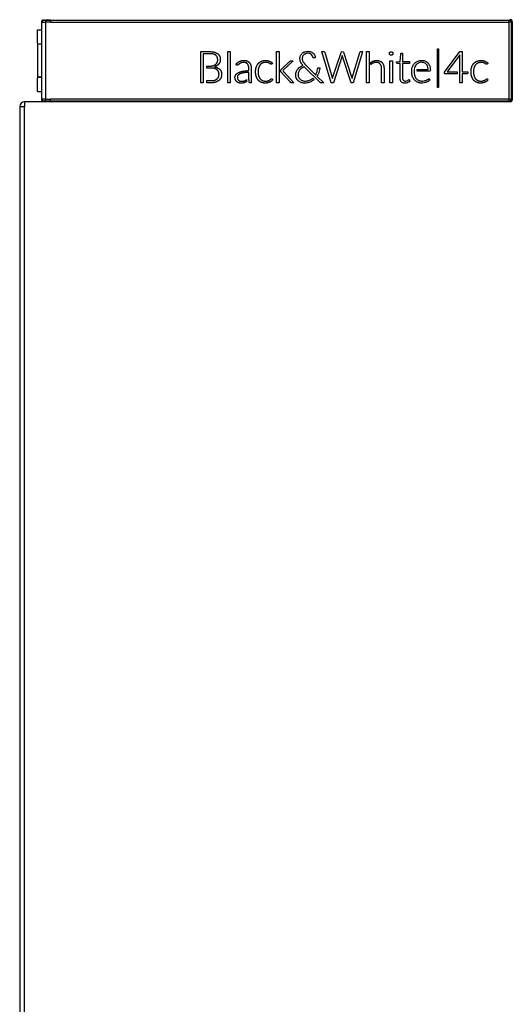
# Model space of a CAD drawing. Header units: millimetres. Extents: x 0 to 287, y 0 to 200.
# Tile 39 of 68: x 121 to 133, y 134 to 158. Entities that reach past the tile are written whole.
import ezdxf

# ---------------------------------------------------------------- set-up
doc = ezdxf.new("R2010")
doc.units = ezdxf.units.MM
doc.layers.add('130.193_BW4C_CTM', color=7, linetype='Continuous')
doc.layers.add('Défaut', color=7, linetype='Continuous')

# ---------------------------------------------------------------- blocks, each defined once
blk = doc.blocks.new('SE2')
at = {"layer": '130.193_BW4C_CTM', "color": 7, "linetype": 'Continuous'}
for p, q in [((121.24, 157.999), (121.24, 157.998)), ((121.24, 157.998), (121.24, 156.121)), ((121.289, 158.049), (121.29, 158.049)), ((121.29, 158.049), (121.46, 158.049)), ((121.339, 158.048), (121.34, 157.998)), ((121.34, 157.998), (121.34, 156.121)), ((121.46, 158.049), (121.46, 158.059)), ((121.46, 158.048), (121.46, 158.049)), ((121.46, 158.049), (132.63, 158.049)), ((121.46, 158.048), (121.46, 157.998)), ((121.46, 158.048), (132.63, 158.048)), ((121.46, 157.998), (132.629, 157.998)), ((132.629, 157.998), (132.629, 156.12)), ((132.63, 158.049), (132.63, 158.059)), ((132.63, 158.048), (132.63, 158.049)), ((132.679, 157.999), (132.679, 156.119)), ((132.679, 157.999), (132.679, 156.119)), ((132.679, 157.999), (132.679, 157.999)), ((132.679, 157.999), (132.699, 157.999)), ((132.699, 156.079), (132.699, 158.04)), ((132.71, 158.009), (132.71, 156.109)), ((121.145, 157.811), (121.24, 157.811)), ((121.145, 157.485), (121.145, 157.811)), ((121.145, 157.475), (121.131, 157.475)), ((121.145, 157.461), (121.131, 157.461)), ((121.24, 157.461), (121.131, 157.461)), ((121.24, 157.461), (121.131, 157.461)), ((121.145, 157.461), (121.145, 156.664)), ((125.122, 156.52), (125.122, 157.281)), ((125.122, 157.281), (125.257, 157.281)), ((125.216, 157.229), (125.183, 157.229)), ((125.183, 157.229), (125.183, 156.52)), ((125.263, 157.229), (125.216, 157.229)), ((125.257, 157.281), (125.303, 157.281)), ((125.447, 157.27), (125.455, 157.268)), ((125.455, 157.268), (125.463, 157.266)), ((125.529, 157.234), (125.534, 157.23)), ((125.534, 157.23), (125.539, 157.225)), ((125.778, 156.52), (125.778, 157.284)), ((125.778, 157.284), (125.837, 157.284)), ((125.837, 157.284), (125.837, 156.52)), ((126.969, 156.52), (126.969, 157.284)), ((126.969, 157.284), (127.029, 157.284)), ((127.029, 157.284), (127.029, 156.52)), ((127.569, 157.214), (127.582, 157.231)), ((127.582, 157.231), (127.594, 157.242)), ((127.594, 157.242), (127.602, 157.248)), ((127.602, 157.248), (127.621, 157.261)), ((127.621, 157.261), (127.641, 157.272)), ((127.641, 157.272), (127.657, 157.278)), ((127.657, 157.278), (127.662, 157.279)), ((127.67, 157.23), (127.661, 157.225)), ((127.662, 157.279), (127.686, 157.286)), ((127.688, 157.235), (127.67, 157.23)), ((127.686, 157.286), (127.707, 157.288)), ((127.711, 157.24), (127.688, 157.235)), ((127.707, 157.288), (127.738, 157.289)), ((127.73, 157.241), (127.711, 157.24)), ((127.748, 157.24), (127.73, 157.241)), ((127.738, 157.289), (127.763, 157.287)), ((127.765, 157.236), (127.748, 157.24)), ((127.763, 157.287), (127.788, 157.281)), ((127.779, 157.232), (127.765, 157.236)), ((127.799, 157.221), (127.779, 157.232)), ((127.788, 157.281), (127.806, 157.274)), ((127.806, 157.274), (127.827, 157.264)), ((127.827, 157.264), (127.846, 157.251)), ((127.846, 157.251), (127.86, 157.24)), ((127.86, 157.24), (127.875, 157.224)), ((128.299, 156.521), (128.07, 157.281)), ((128.07, 157.281), (128.109, 157.281)), ((128.109, 157.281), (128.134, 157.276)), ((128.134, 157.276), (128.14, 157.265)), ((128.14, 157.265), (128.312, 156.675)), ((128.333, 156.64), (128.537, 157.262)), ((128.537, 157.262), (128.547, 157.276)), ((128.547, 157.276), (128.559, 157.281)), ((128.559, 157.281), (128.59, 157.275)), ((128.59, 157.275), (128.597, 157.265)), ((128.597, 157.265), (128.785, 156.693)), ((128.812, 156.642), (128.994, 157.262)), ((129.06, 157.275), (128.833, 156.521)), ((128.994, 157.262), (129.004, 157.276)), ((129.004, 157.276), (129.014, 157.281)), ((129.014, 157.281), (129.057, 157.281)), ((129.057, 157.281), (129.06, 157.275)), ((129.161, 156.52), (129.161, 157.284)), ((129.161, 157.284), (129.22, 157.284)), ((129.22, 157.284), (129.22, 156.52)), ((129.719, 157.252), (129.72, 157.253)), ((129.72, 157.253), (129.72, 157.253)), ((129.728, 157.266), (129.729, 157.267)), ((129.729, 157.267), (129.73, 157.267)), ((129.742, 157.276), (129.743, 157.276)), ((129.743, 157.276), (129.744, 157.277)), ((129.775, 157.277), (129.776, 157.276)), ((129.776, 157.276), (129.777, 157.276)), ((129.789, 157.267), (129.79, 157.267)), ((129.79, 157.267), (129.791, 157.266)), ((129.799, 157.254), (129.799, 157.253)), ((129.799, 157.253), (129.8, 157.252)), ((129.992, 157.22), (129.998, 157.239)), ((129.998, 157.239), (130.006, 157.243)), ((130.006, 157.243), (130.038, 157.243)), ((130.038, 157.243), (130.038, 157.041)), ((130.885, 156.41), (130.885, 157.346)), ((130.885, 157.346), (130.911, 157.346)), ((130.911, 157.346), (130.911, 156.41)), ((131.056, 156.781), (131.435, 157.282)), ((131.435, 157.282), (131.486, 157.282)), ((131.486, 157.282), (131.486, 156.785)), ((125.488, 157.191), (125.482, 157.196)), ((125.494, 157.186), (125.488, 157.191)), ((125.522, 157.02), (125.524, 157.024)), ((125.524, 157.024), (125.526, 157.029)), ((125.579, 157.174), (125.581, 157.168)), ((125.581, 157.168), (125.584, 157.162)), ((125.586, 157.026), (125.585, 157.022)), ((125.588, 157.031), (125.586, 157.026)), ((126.063, 157.042), (126.07, 157.045)), ((126.066, 156.986), (126.063, 156.984)), ((126.07, 157.045), (126.078, 157.049)), ((126.107, 157.007), (126.103, 157.005)), ((126.111, 157.009), (126.107, 157.007)), ((126.247, 157.055), (126.252, 157.053)), ((126.252, 157.053), (126.257, 157.051)), ((126.303, 157.017), (126.31, 157.009)), ((126.514, 156.983), (126.519, 156.989)), ((126.519, 156.989), (126.525, 156.995)), ((126.588, 157.043), (126.596, 157.046)), ((126.596, 157.046), (126.603, 157.049)), ((126.623, 157.002), (126.617, 156.999)), ((126.629, 157.004), (126.623, 157.002)), ((126.757, 157.011), (126.753, 157.012)), ((126.761, 157.01), (126.757, 157.011)), ((126.786, 157.052), (126.793, 157.049)), ((126.795, 156.995), (126.792, 156.997)), ((126.793, 157.049), (126.8, 157.047)), ((126.797, 156.994), (126.795, 156.995)), ((126.865, 157.003), (126.866, 157.002)), ((126.866, 157.002), (126.865, 157.003)), ((127.068, 156.835), (127.28, 157.037)), ((127.373, 157.058), (127.138, 156.835)), ((127.28, 157.037), (127.287, 157.043)), ((127.298, 157.053), (127.299, 157.053)), ((127.299, 157.053), (127.3, 157.054)), ((127.34, 157.058), (127.36, 157.058)), ((127.36, 157.058), (127.373, 157.058)), ((127.537, 157.126), (127.54, 157.147)), ((127.537, 157.095), (127.537, 157.126)), ((127.539, 157.077), (127.537, 157.095)), ((127.543, 157.058), (127.539, 157.077)), ((127.54, 157.147), (127.546, 157.171)), ((127.55, 157.036), (127.543, 157.058)), ((127.546, 157.171), (127.553, 157.187)), ((127.552, 157.03), (127.55, 157.036)), ((127.559, 157.016), (127.552, 157.03)), ((127.553, 157.187), (127.557, 157.196)), ((127.557, 157.196), (127.569, 157.214)), ((127.572, 156.995), (127.559, 157.016)), ((127.586, 156.973), (127.572, 156.995)), ((127.598, 157.148), (127.593, 157.127)), ((127.593, 157.127), (127.594, 157.099)), ((127.594, 157.099), (127.596, 157.076)), ((127.596, 157.076), (127.602, 157.058)), ((127.601, 157.16), (127.598, 157.148)), ((127.61, 157.177), (127.601, 157.16)), ((127.602, 157.058), (127.611, 157.037)), ((127.622, 157.195), (127.61, 157.177)), ((127.611, 157.037), (127.618, 157.024)), ((127.618, 157.024), (127.632, 157.004)), ((127.628, 157.202), (127.622, 157.195)), ((127.642, 157.214), (127.628, 157.202)), ((127.632, 157.004), (127.652, 156.979)), ((127.661, 157.225), (127.642, 157.214)), ((127.817, 157.207), (127.799, 157.221)), ((127.833, 157.188), (127.817, 157.207)), ((127.842, 157.174), (127.833, 157.188)), ((127.86, 157.131), (127.842, 157.174)), ((127.873, 157.124), (127.86, 157.131)), ((127.892, 157.127), (127.873, 157.124)), ((127.875, 157.224), (127.888, 157.205)), ((127.888, 157.205), (127.897, 157.189)), ((127.911, 157.133), (127.892, 157.127)), ((127.897, 157.189), (127.903, 157.175)), ((127.903, 157.175), (127.908, 157.156)), ((127.908, 157.156), (127.911, 157.133)), ((128.564, 157.181), (128.35, 156.521)), ((128.566, 157.186), (128.564, 157.181)), ((128.781, 156.524), (128.566, 157.186)), ((129.266, 157.018), (129.295, 157.037)), ((129.267, 156.969), (129.266, 157.018)), ((129.295, 157.037), (129.298, 157.039)), ((129.298, 156.991), (129.296, 156.99)), ((129.298, 157.039), (129.305, 157.043)), ((129.305, 156.995), (129.298, 156.991)), ((129.478, 157.054), (129.484, 157.052)), ((129.484, 157.052), (129.489, 157.05)), ((129.537, 157.015), (129.54, 157.011)), ((129.54, 157.011), (129.544, 157.007)), ((129.72, 157.219), (129.719, 157.22)), ((129.72, 157.218), (129.72, 157.219)), ((129.729, 157.206), (129.728, 157.206)), ((129.73, 157.205), (129.729, 157.206)), ((129.73, 156.521), (129.73, 157.057)), ((129.73, 157.057), (129.788, 157.057)), ((129.743, 157.196), (129.742, 157.197)), ((129.744, 157.196), (129.743, 157.196)), ((129.776, 157.196), (129.775, 157.196)), ((129.777, 157.197), (129.776, 157.196)), ((129.788, 157.057), (129.788, 156.521)), ((129.79, 157.206), (129.789, 157.205)), ((129.791, 157.206), (129.79, 157.206)), ((129.8, 157.22), (129.799, 157.219)), ((129.799, 157.219), (129.799, 157.218)), ((129.889, 157.035), (129.98, 157.042)), ((129.89, 157.008), (129.889, 157.035)), ((129.894, 157), (129.89, 157.008)), ((129.915, 156.995), (129.894, 157)), ((129.979, 156.995), (129.915, 156.995)), ((129.979, 156.638), (129.979, 156.995)), ((129.98, 157.042), (129.992, 157.22)), ((130.038, 157.041), (130.204, 157.041)), ((130.204, 156.995), (130.038, 156.995)), ((130.038, 156.995), (130.038, 156.625)), ((130.204, 157.041), (130.204, 156.995)), ((130.318, 156.985), (130.329, 156.997)), ((130.329, 156.997), (130.34, 157.007)), ((130.34, 157.007), (130.357, 157.02)), ((130.357, 157.02), (130.374, 157.032)), ((130.374, 157.032), (130.392, 157.043)), ((130.403, 156.992), (130.385, 156.979)), ((130.392, 157.043), (130.407, 157.05)), ((130.421, 157.003), (130.403, 156.992)), ((130.407, 157.05), (130.41, 157.05)), ((130.41, 157.05), (130.433, 157.058)), ((130.426, 157.005), (130.421, 157.003)), ((130.444, 157.012), (130.426, 157.005)), ((130.433, 157.058), (130.454, 157.063)), ((130.467, 157.017), (130.444, 157.012)), ((130.454, 157.063), (130.473, 157.065)), ((130.494, 157.02), (130.467, 157.017)), ((130.473, 157.065), (130.504, 157.066)), ((130.523, 157.019), (130.494, 157.02)), ((130.504, 157.066), (130.532, 157.065)), ((130.543, 157.015), (130.523, 157.019)), ((130.532, 157.065), (130.554, 157.061)), ((130.562, 157.01), (130.543, 157.015)), ((130.554, 157.061), (130.58, 157.053)), ((130.578, 157.002), (130.562, 157.01)), ((130.596, 156.991), (130.578, 157.002)), ((130.58, 157.053), (130.593, 157.048)), ((130.593, 157.048), (130.597, 157.046)), ((130.613, 156.977), (130.596, 156.991)), ((130.597, 157.046), (130.616, 157.035)), ((130.616, 157.035), (130.633, 157.023)), ((130.633, 157.023), (130.649, 157.01)), ((130.649, 157.01), (130.659, 157)), ((130.659, 157), (130.664, 156.994)), ((130.664, 156.994), (130.676, 156.976)), ((131.434, 157.2), (131.123, 156.785)), ((131.432, 157.194), (131.434, 157.2)), ((131.432, 156.52), (131.432, 157.194)), ((131.762, 156.983), (131.767, 156.989)), ((131.767, 156.989), (131.773, 156.995)), ((131.836, 157.043), (131.844, 157.046)), ((131.844, 157.046), (131.851, 157.049)), ((131.871, 157.002), (131.865, 156.999)), ((131.877, 157.004), (131.871, 157.002)), ((132.005, 157.011), (132.001, 157.012)), ((132.008, 157.01), (132.005, 157.011)), ((132.034, 157.052), (132.041, 157.049)), ((132.042, 156.995), (132.04, 156.997)), ((132.041, 157.049), (132.047, 157.047)), ((132.045, 156.994), (132.042, 156.995)), ((132.113, 157.003), (132.114, 157.002)), ((132.114, 157.002), (132.113, 157.003)), ((125.272, 156.881), (125.272, 156.929)), ((125.272, 156.929), (125.288, 156.929)), ((125.3, 156.881), (125.272, 156.881)), ((125.288, 156.929), (125.314, 156.929)), ((125.425, 156.94), (125.431, 156.942)), ((125.431, 156.942), (125.437, 156.944)), ((125.453, 156.87), (125.447, 156.872)), ((125.459, 156.868), (125.453, 156.87)), ((125.463, 156.912), (125.459, 156.911)), ((125.459, 156.911), (125.468, 156.909)), ((125.486, 156.973), (125.49, 156.976)), ((125.49, 156.976), (125.494, 156.98)), ((125.506, 156.933), (125.503, 156.93)), ((125.511, 156.935), (125.506, 156.933)), ((125.514, 156.84), (125.51, 156.844)), ((125.518, 156.837), (125.514, 156.84)), ((125.552, 156.794), (125.55, 156.798)), ((125.556, 156.974), (125.552, 156.97)), ((125.554, 156.789), (125.552, 156.794)), ((125.559, 156.978), (125.556, 156.974)), ((125.573, 156.859), (125.579, 156.854)), ((125.579, 156.854), (125.585, 156.848)), ((126.029, 156.765), (126.042, 156.772)), ((126.033, 156.961), (126.031, 156.959)), ((126.035, 156.963), (126.033, 156.961)), ((126.063, 156.984), (126.06, 156.982)), ((126.131, 156.801), (126.152, 156.805)), ((126.167, 156.764), (126.158, 156.763)), ((126.176, 156.766), (126.167, 156.764)), ((126.265, 156.974), (126.257, 156.984)), ((126.337, 156.956), (126.341, 156.944)), ((126.35, 156.835), (126.35, 156.791)), ((126.35, 156.791), (126.35, 156.52)), ((126.469, 156.893), (126.472, 156.901)), ((126.472, 156.901), (126.475, 156.91)), ((126.529, 156.885), (126.527, 156.878)), ((126.531, 156.892), (126.529, 156.885)), ((126.565, 156.957), (126.561, 156.952)), ((126.569, 156.962), (126.565, 156.957)), ((126.819, 156.98), (126.817, 156.981)), ((126.821, 156.978), (126.819, 156.98)), ((126.845, 156.975), (126.844, 156.974)), ((126.846, 156.975), (126.845, 156.975)), ((127.067, 156.834), (127.068, 156.835)), ((127.067, 156.792), (127.067, 156.834)), ((127.301, 156.541), (127.067, 156.792)), ((127.117, 156.815), (127.116, 156.815)), ((127.116, 156.815), (127.117, 156.814)), ((127.122, 156.82), (127.121, 156.819)), ((127.121, 156.819), (127.121, 156.818)), ((127.124, 156.808), (127.125, 156.807)), ((127.125, 156.807), (127.126, 156.806)), ((127.143, 156.788), (127.389, 156.52)), ((127.433, 156.736), (127.436, 156.756)), ((127.436, 156.756), (127.442, 156.781)), ((127.442, 156.781), (127.449, 156.798)), ((127.449, 156.798), (127.452, 156.804)), ((127.452, 156.804), (127.463, 156.826)), ((127.463, 156.826), (127.477, 156.846)), ((127.477, 156.846), (127.489, 156.862)), ((127.489, 156.862), (127.491, 156.865)), ((127.491, 156.865), (127.51, 156.883)), ((127.495, 156.753), (127.493, 156.732)), ((127.501, 156.775), (127.495, 156.753)), ((127.509, 156.794), (127.501, 156.775)), ((127.521, 156.816), (127.509, 156.794)), ((127.51, 156.883), (127.53, 156.9)), ((127.529, 156.829), (127.521, 156.816)), ((127.543, 156.845), (127.529, 156.829)), ((127.53, 156.9), (127.548, 156.913)), ((127.562, 156.864), (127.543, 156.845)), ((127.548, 156.913), (127.559, 156.92)), ((127.559, 156.92), (127.585, 156.934)), ((127.575, 156.874), (127.562, 156.864)), ((127.596, 156.889), (127.575, 156.874)), ((127.585, 156.934), (127.609, 156.945)), ((127.603, 156.951), (127.586, 156.973)), ((127.622, 156.903), (127.596, 156.889)), ((127.609, 156.945), (127.603, 156.951)), ((127.634, 156.909), (127.622, 156.903)), ((127.639, 156.912), (127.634, 156.909)), ((128.026, 156.532), (127.639, 156.912)), ((127.652, 156.979), (127.681, 156.948)), ((127.681, 156.948), (127.913, 156.719)), ((127.92, 156.719), (127.939, 156.761)), ((127.939, 156.761), (127.953, 156.797)), ((127.953, 156.797), (127.958, 156.816)), ((127.958, 156.816), (127.965, 156.845)), ((127.965, 156.845), (127.969, 156.871)), ((127.969, 156.871), (127.974, 156.883)), ((127.974, 156.883), (127.983, 156.888)), ((127.983, 156.888), (128.021, 156.888)), ((127.998, 156.771), (127.988, 156.745)), ((128.008, 156.801), (127.998, 156.771)), ((128.016, 156.835), (128.008, 156.801)), ((128.019, 156.867), (128.016, 156.835)), ((128.021, 156.888), (128.019, 156.867)), ((129.493, 156.977), (129.49, 156.981)), ((129.497, 156.971), (129.493, 156.977)), ((129.526, 156.786), (129.526, 156.829)), ((129.526, 156.52), (129.526, 156.786)), ((129.572, 156.953), (129.574, 156.947)), ((129.574, 156.947), (129.576, 156.941)), ((129.585, 156.829), (129.585, 156.786)), ((129.585, 156.786), (129.585, 156.52)), ((130.26, 156.819), (130.262, 156.845)), ((130.26, 156.782), (130.26, 156.819)), ((130.261, 156.758), (130.26, 156.782)), ((130.264, 156.735), (130.261, 156.758)), ((130.262, 156.845), (130.266, 156.87)), ((130.266, 156.87), (130.273, 156.898)), ((130.273, 156.898), (130.279, 156.914)), ((130.279, 156.914), (130.285, 156.93)), ((130.285, 156.93), (130.295, 156.949)), ((130.295, 156.949), (130.306, 156.968)), ((130.306, 156.968), (130.318, 156.985)), ((130.322, 156.851), (130.319, 156.812)), ((130.319, 156.812), (130.321, 156.75)), ((130.321, 156.75), (130.327, 156.717)), ((130.329, 156.884), (130.322, 156.851)), ((130.338, 156.91), (130.329, 156.884)), ((130.346, 156.928), (130.338, 156.91)), ((130.358, 156.947), (130.346, 156.928)), ((130.371, 156.965), (130.358, 156.947)), ((130.373, 156.968), (130.371, 156.965)), ((130.385, 156.979), (130.373, 156.968)), ((130.39, 156.806), (130.39, 156.847)), ((130.39, 156.847), (130.654, 156.847)), ((130.697, 156.806), (130.39, 156.806)), ((130.623, 156.965), (130.613, 156.977)), ((130.635, 156.947), (130.623, 156.965)), ((130.645, 156.928), (130.635, 156.947)), ((130.647, 156.923), (130.645, 156.928)), ((130.655, 156.892), (130.647, 156.923)), ((130.654, 156.847), (130.662, 156.852)), ((130.662, 156.852), (130.655, 156.892)), ((130.676, 156.976), (130.686, 156.958)), ((130.686, 156.958), (130.696, 156.938)), ((130.696, 156.938), (130.701, 156.923)), ((130.709, 156.811), (130.697, 156.806)), ((130.701, 156.923), (130.709, 156.893)), ((130.709, 156.893), (130.713, 156.865)), ((130.715, 156.826), (130.709, 156.811)), ((130.713, 156.865), (130.715, 156.826)), ((131.061, 156.749), (131.056, 156.781)), ((131.066, 156.741), (131.061, 156.749)), ((131.123, 156.785), (131.363, 156.785)), ((131.363, 156.785), (131.363, 156.736)), ((131.486, 156.785), (131.624, 156.785)), ((131.624, 156.758), (131.618, 156.74)), ((131.624, 156.785), (131.624, 156.758)), ((131.717, 156.893), (131.72, 156.901)), ((131.72, 156.901), (131.723, 156.91)), ((131.777, 156.885), (131.775, 156.878)), ((131.779, 156.892), (131.777, 156.885)), ((131.813, 156.957), (131.809, 156.952)), ((131.817, 156.962), (131.813, 156.957)), ((132.067, 156.98), (132.065, 156.981)), ((132.069, 156.978), (132.067, 156.98)), ((132.093, 156.975), (132.092, 156.974)), ((132.094, 156.975), (132.093, 156.975)), ((121.131, 156.657), (121.24, 156.657)), ((121.131, 156.657), (121.24, 156.657)), ((121.131, 156.616), (121.145, 156.616)), ((121.145, 156.664), (121.24, 156.664)), ((121.145, 156.309), (121.145, 156.634)), ((125.183, 156.52), (125.122, 156.52)), ((125.272, 156.52), (125.272, 156.573)), ((125.272, 156.573), (125.304, 156.573)), ((125.301, 156.52), (125.272, 156.52)), ((125.479, 156.535), (125.471, 156.532)), ((125.487, 156.537), (125.479, 156.535)), ((125.51, 156.609), (125.516, 156.614)), ((125.516, 156.614), (125.522, 156.62)), ((125.56, 156.576), (125.554, 156.572)), ((125.565, 156.581), (125.56, 156.576)), ((125.61, 156.643), (125.608, 156.636)), ((125.613, 156.649), (125.61, 156.643)), ((125.837, 156.52), (125.778, 156.52)), ((125.969, 156.585), (125.965, 156.594)), ((125.971, 156.712), (125.977, 156.722)), ((126.003, 156.543), (125.996, 156.548)), ((126.019, 156.614), (126.022, 156.608)), ((126.03, 156.706), (126.025, 156.699)), ((126.04, 156.582), (126.045, 156.579)), ((126.05, 156.519), (126.042, 156.522)), ((126.071, 156.564), (126.077, 156.562)), ((126.084, 156.742), (126.072, 156.737)), ((126.16, 156.518), (126.156, 156.517)), ((126.165, 156.519), (126.16, 156.518)), ((126.164, 156.563), (126.168, 156.564)), ((126.168, 156.564), (126.172, 156.565)), ((126.214, 156.537), (126.208, 156.534)), ((126.211, 156.58), (126.215, 156.582)), ((126.234, 156.596), (126.238, 156.599)), ((126.238, 156.599), (126.238, 156.55)), ((126.292, 156.642), (126.292, 156.674)), ((126.294, 156.6), (126.292, 156.642)), ((126.294, 156.6), (126.294, 156.6)), ((126.473, 156.673), (126.47, 156.682)), ((126.476, 156.665), (126.473, 156.673)), ((126.521, 156.587), (126.516, 156.592)), ((126.526, 156.581), (126.521, 156.587)), ((126.527, 156.699), (126.529, 156.692)), ((126.529, 156.692), (126.531, 156.685)), ((126.561, 156.626), (126.565, 156.621)), ((126.565, 156.621), (126.569, 156.616)), ((126.594, 156.532), (126.587, 156.535)), ((126.601, 156.529), (126.594, 156.532)), ((126.616, 156.58), (126.622, 156.577)), ((126.622, 156.577), (126.627, 156.575)), ((126.746, 156.519), (126.741, 156.518)), ((126.75, 156.52), (126.746, 156.519)), ((126.754, 156.569), (126.758, 156.571)), ((126.758, 156.571), (126.762, 156.572)), ((126.797, 156.535), (126.793, 156.534)), ((126.797, 156.588), (126.799, 156.59)), ((126.801, 156.537), (126.797, 156.535)), ((126.799, 156.59), (126.802, 156.592)), ((126.824, 156.608), (126.825, 156.609)), ((126.825, 156.609), (126.827, 156.611)), ((126.84, 156.56), (126.837, 156.557)), ((126.843, 156.562), (126.84, 156.56)), ((126.843, 156.62), (126.844, 156.62)), ((126.844, 156.62), (126.845, 156.62)), ((127.029, 156.52), (126.969, 156.52)), ((127.389, 156.52), (127.362, 156.52)), ((127.433, 156.705), (127.433, 156.736)), ((127.434, 156.685), (127.433, 156.705)), ((127.438, 156.666), (127.434, 156.685)), ((127.445, 156.645), (127.438, 156.666)), ((127.448, 156.636), (127.445, 156.645)), ((127.455, 156.624), (127.448, 156.636)), ((127.466, 156.605), (127.455, 156.624)), ((127.48, 156.588), (127.466, 156.605)), ((127.494, 156.573), (127.48, 156.588)), ((127.493, 156.732), (127.493, 156.699)), ((127.493, 156.699), (127.497, 156.681)), ((127.497, 156.57), (127.494, 156.573)), ((127.497, 156.681), (127.503, 156.661)), ((127.509, 156.56), (127.497, 156.57)), ((127.503, 156.661), (127.51, 156.646)), ((127.527, 156.547), (127.509, 156.56)), ((127.51, 156.646), (127.512, 156.643)), ((127.512, 156.643), (127.524, 156.626)), ((127.524, 156.626), (127.538, 156.61)), ((127.547, 156.537), (127.527, 156.547)), ((127.538, 156.61), (127.551, 156.599)), ((127.566, 156.528), (127.547, 156.537)), ((127.551, 156.599), (127.568, 156.587)), ((127.579, 156.523), (127.566, 156.528)), ((127.568, 156.587), (127.588, 156.577)), ((127.601, 156.518), (127.579, 156.523)), ((127.588, 156.577), (127.606, 156.57)), ((127.622, 156.514), (127.601, 156.518)), ((127.606, 156.57), (127.621, 156.567)), ((127.621, 156.567), (127.645, 156.563)), ((127.642, 156.512), (127.622, 156.514)), ((127.66, 156.512), (127.642, 156.512)), ((127.645, 156.563), (127.681, 156.563)), ((127.689, 156.514), (127.66, 156.512)), ((127.681, 156.563), (127.707, 156.566)), ((127.717, 156.518), (127.689, 156.514)), ((127.707, 156.566), (127.735, 156.572)), ((127.727, 156.52), (127.717, 156.518)), ((127.752, 156.527), (127.727, 156.52)), ((127.735, 156.572), (127.746, 156.575)), ((127.746, 156.575), (127.773, 156.585)), ((127.78, 156.537), (127.752, 156.527)), ((127.773, 156.585), (127.795, 156.596)), ((127.8, 156.545), (127.78, 156.537)), ((127.795, 156.596), (127.805, 156.602)), ((127.823, 156.558), (127.8, 156.545)), ((127.805, 156.602), (127.828, 156.617)), ((127.848, 156.574), (127.823, 156.558)), ((127.828, 156.617), (127.849, 156.635)), ((127.864, 156.585), (127.848, 156.574)), ((127.849, 156.635), (127.882, 156.602)), ((127.882, 156.602), (127.864, 156.585)), ((127.913, 156.719), (127.92, 156.719)), ((127.974, 156.716), (127.952, 156.682)), ((127.952, 156.682), (127.957, 156.676)), ((127.957, 156.676), (128.115, 156.52)), ((127.988, 156.745), (127.974, 156.716)), ((128.039, 156.523), (128.026, 156.532)), ((128.08, 156.52), (128.039, 156.523)), ((128.115, 156.52), (128.08, 156.52)), ((128.35, 156.521), (128.299, 156.521)), ((128.312, 156.675), (128.326, 156.623)), ((128.326, 156.623), (128.333, 156.64)), ((128.782, 156.521), (128.781, 156.524)), ((128.833, 156.521), (128.782, 156.521)), ((128.785, 156.693), (128.807, 156.623)), ((128.807, 156.623), (128.812, 156.642)), ((129.22, 156.52), (129.161, 156.52)), ((129.585, 156.52), (129.526, 156.52)), ((129.788, 156.521), (129.73, 156.521)), ((129.981, 156.609), (129.979, 156.638)), ((129.985, 156.586), (129.981, 156.609)), ((129.99, 156.571), (129.985, 156.586)), ((129.999, 156.556), (129.99, 156.571)), ((130.006, 156.547), (129.999, 156.556)), ((130.014, 156.539), (130.006, 156.547)), ((130.026, 156.53), (130.014, 156.539)), ((130.039, 156.522), (130.026, 156.53)), ((130.038, 156.625), (130.044, 156.602)), ((130.051, 156.517), (130.039, 156.522)), ((130.044, 156.602), (130.048, 156.595)), ((130.048, 156.595), (130.059, 156.579)), ((130.064, 156.514), (130.051, 156.517)), ((130.059, 156.579), (130.064, 156.575)), ((130.064, 156.575), (130.081, 156.566)), ((130.096, 156.512), (130.064, 156.514)), ((130.081, 156.566), (130.093, 156.563)), ((130.093, 156.563), (130.118, 156.563)), ((130.118, 156.513), (130.096, 156.512)), ((130.118, 156.563), (130.14, 156.568)), ((130.139, 156.518), (130.118, 156.513)), ((130.157, 156.524), (130.139, 156.518)), ((130.14, 156.568), (130.162, 156.58)), ((130.177, 156.533), (130.157, 156.524)), ((130.162, 156.58), (130.179, 156.593)), ((130.195, 156.544), (130.177, 156.533)), ((130.179, 156.593), (130.182, 156.595)), ((130.182, 156.595), (130.192, 156.599)), ((130.192, 156.599), (130.199, 156.594)), ((130.217, 156.565), (130.195, 156.544)), ((130.199, 156.594), (130.217, 156.565)), ((130.269, 156.711), (130.264, 156.735)), ((130.274, 156.688), (130.269, 156.711)), ((130.28, 156.67), (130.274, 156.688)), ((130.289, 156.65), (130.28, 156.67)), ((130.299, 156.63), (130.289, 156.65)), ((130.31, 156.612), (130.299, 156.63)), ((130.322, 156.595), (130.31, 156.612)), ((130.333, 156.583), (130.322, 156.595)), ((130.327, 156.717), (130.335, 156.689)), ((130.348, 156.569), (130.333, 156.583)), ((130.335, 156.689), (130.336, 156.685)), ((130.336, 156.685), (130.345, 156.664)), ((130.345, 156.664), (130.355, 156.645)), ((130.364, 156.557), (130.348, 156.569)), ((130.355, 156.645), (130.367, 156.627)), ((130.38, 156.546), (130.364, 156.557)), ((130.367, 156.627), (130.376, 156.617)), ((130.376, 156.617), (130.391, 156.603)), ((130.398, 156.536), (130.38, 156.546)), ((130.391, 156.603), (130.407, 156.591)), ((130.413, 156.53), (130.398, 156.536)), ((130.407, 156.591), (130.425, 156.58)), ((130.436, 156.522), (130.413, 156.53)), ((130.425, 156.58), (130.437, 156.575)), ((130.457, 156.518), (130.436, 156.522)), ((130.437, 156.575), (130.457, 156.569)), ((130.457, 156.569), (130.478, 156.565)), ((130.476, 156.515), (130.457, 156.518)), ((130.519, 156.514), (130.476, 156.515)), ((130.478, 156.565), (130.499, 156.563)), ((130.499, 156.563), (130.534, 156.563)), ((130.561, 156.518), (130.519, 156.514)), ((130.534, 156.563), (130.559, 156.567)), ((130.559, 156.567), (130.582, 156.573)), ((130.592, 156.526), (130.561, 156.518)), ((130.582, 156.573), (130.606, 156.581)), ((130.618, 156.534), (130.592, 156.526)), ((130.606, 156.581), (130.63, 156.593)), ((130.644, 156.545), (130.618, 156.534)), ((130.63, 156.593), (130.659, 156.612)), ((130.666, 156.557), (130.644, 156.545)), ((130.659, 156.612), (130.672, 156.619)), ((130.688, 156.573), (130.666, 156.557)), ((130.672, 156.619), (130.686, 156.617)), ((130.686, 156.617), (130.707, 156.593)), ((130.707, 156.593), (130.688, 156.573)), ((131.087, 156.736), (131.066, 156.741)), ((131.363, 156.736), (131.087, 156.736)), ((131.486, 156.52), (131.432, 156.52)), ((131.609, 156.736), (131.486, 156.736)), ((131.486, 156.736), (131.486, 156.52)), ((131.618, 156.74), (131.609, 156.736)), ((131.721, 156.673), (131.718, 156.682)), ((131.724, 156.665), (131.721, 156.673)), ((131.768, 156.587), (131.763, 156.592)), ((131.774, 156.581), (131.768, 156.587)), ((131.775, 156.699), (131.777, 156.692)), ((131.777, 156.692), (131.779, 156.685)), ((131.809, 156.626), (131.813, 156.621)), ((131.813, 156.621), (131.817, 156.616)), ((131.842, 156.532), (131.835, 156.535)), ((131.849, 156.529), (131.842, 156.532)), ((131.864, 156.58), (131.869, 156.577)), ((131.869, 156.577), (131.875, 156.575)), ((131.994, 156.519), (131.989, 156.518)), ((131.998, 156.52), (131.994, 156.519)), ((132.001, 156.569), (132.006, 156.571)), ((132.006, 156.571), (132.01, 156.572)), ((132.045, 156.535), (132.041, 156.534)), ((132.045, 156.588), (132.047, 156.59)), ((132.049, 156.537), (132.045, 156.535)), ((132.047, 156.59), (132.05, 156.592)), ((132.072, 156.608), (132.073, 156.609)), ((132.073, 156.609), (132.075, 156.611)), ((132.088, 156.56), (132.085, 156.557)), ((132.091, 156.562), (132.088, 156.56)), ((132.122, 156.593), (132.091, 156.562)), ((132.105, 156.614), (132.106, 156.612)), ((132.106, 156.612), (132.122, 156.593)), ((121.145, 156.309), (121.24, 156.309)), ((130.911, 156.41), (130.885, 156.41)), ((132.66, 156.059), (120.83, 156.059)), ((120.83, 156.059), (120.83, 155.939)), ((121.24, 156.121), (121.24, 156.12)), ((121.27, 156.074), (121.289, 156.07)), ((121.289, 156.07), (121.29, 156.07)), ((121.46, 156.07), (121.29, 156.07)), ((121.339, 156.071), (121.34, 156.121)), ((132.629, 156.12), (121.46, 156.12)), ((121.46, 156.07), (121.46, 156.12)), ((132.63, 156.07), (121.46, 156.07)), ((121.46, 156.07), (121.46, 156.07)), ((132.63, 156.07), (121.46, 156.07)), ((121.46, 156.07), (121.46, 156.059)), ((132.63, 156.07), (132.63, 156.07)), ((132.63, 156.07), (132.63, 156.059)), ((132.679, 156.119), (132.679, 156.119)), ((132.679, 156.119), (132.699, 156.119)), ((120.83, 155.939), (120.71, 155.939)), ((120.71, 155.939), (120.71, 130.179)), ((120.83, 130.179), (120.83, 155.939))]:
    blk.add_line(p, q, dxfattribs=at)
for centre, radius, start, end in [((121.29, 157.998), 0.05, 90.3348, 179.9699), ((121.305, 157.999), 0.05, 90, 180), ((121.284, 158.048), 0.00564, 5.3002, 15.0496), ((121.319, 159.693), 1.645, 268.9534, 270.6985), ((121.29, 158.069), 0.02, 270.5, 330.5732), ((121.462, 124.369), 33.68, 90.0037, 90.2082), ((121.461, 124.631), 33.367, 90.0031, 90.2091), ((129.738, 158.084), 2.892, 358.3025, 359.2934), ((132.745, 153.647), 4.353, 90.8729, 91.5312), ((132.63, 157.999), 0.0498, 0, 90), ((132.63, 157.999), 0.049, 0.035, 89.965), ((132.66, 158.009), 0.05, 0, 90), ((132.63, 157.999), 0.0698, 0, 58.5839), ((126.744, 156.691), 0.163, 307.5793, 322.4792), ((120.83, 155.939), 0.12, 90, 180), ((121.301, 148.687), 7.434, 89.7018, 90.4726), ((121.29, 156.121), 0.05, 180.0301, 269.6655), ((121.29, 156.12), 0.05, 180, 269.5), ((121.305, 156.119), 0.05, 180, 251.4948), ((121.32, 154.255), 1.816, 89.3837, 90.9645), ((121.283, 156.071), 0.00608, 345.7408, 354.3243), ((121.29, 156.05), 0.02, 29.4268, 89.5), ((121.462, 189.749), 33.679, 269.7918, 269.9963), ((121.461, 189.479), 33.359, 269.7908, 269.9969), ((128.278, 156.004), 4.353, 0.8729, 1.5312), ((132.714, 159.011), 2.892, 268.3025, 269.2934), ((132.63, 156.119), 0.049, 270.035, 359.965), ((132.63, 156.119), 0.0498, 270, 360), ((132.66, 156.109), 0.05, 270, 0), ((132.63, 156.119), 0.0698, 301.4164, 360), ((120.83, 155.939), 0.02, 90, 180)]:
    blk.add_arc(centre, radius, start, end, dxfattribs=at)
for points, degree in [([(121.289, 158.049), (121.274, 158.049), (121.258, 158.043), (121.246, 158.03), (121.24, 158.015), (121.24, 157.999)], 5), ([(121.24, 157.998), (121.24, 157.998), (121.252, 157.998), (121.277, 157.998), (121.308, 157.998), (121.34, 157.998)], 5), ([(125.463, 157.266), (125.5, 157.253), (125.529, 157.234)], 2), ([(125.539, 157.225), (125.564, 157.203), (125.579, 157.174)], 2), ([(129.72, 157.253), (129.723, 157.261), (129.728, 157.266)], 2), ([(129.73, 157.267), (129.735, 157.272), (129.742, 157.276)], 2), ([(129.777, 157.276), (129.784, 157.272), (129.789, 157.267)], 2), ([(129.791, 157.266), (129.796, 157.261), (129.799, 157.254)], 2), ([(125.494, 156.98), (125.511, 156.998), (125.522, 157.02)], 2), ([(125.585, 157.022), (125.574, 156.999), (125.559, 156.978)], 2), ([(126.103, 157.005), (126.082, 156.996), (126.066, 156.986)], 2), ([(126.257, 157.051), (126.283, 157.037), (126.303, 157.017)], 2), ([(126.31, 157.009), (126.327, 156.985), (126.337, 156.956)], 2), ([(126.525, 156.995), (126.553, 157.023), (126.588, 157.043)], 2), ([(126.617, 156.999), (126.59, 156.984), (126.569, 156.962)], 2), ([(126.792, 156.997), (126.778, 157.003), (126.761, 157.01)], 2), ([(126.817, 156.981), (126.809, 156.987), (126.797, 156.994)], 2), ([(129.489, 157.05), (129.516, 157.036), (129.537, 157.015)], 2), ([(129.544, 157.007), (129.561, 156.983), (129.572, 156.953)], 2), ([(129.728, 157.206), (129.723, 157.212), (129.72, 157.218)], 2), ([(129.742, 157.197), (129.735, 157.2), (129.73, 157.205)], 2), ([(129.789, 157.205), (129.784, 157.2), (129.777, 157.197)], 2), ([(129.799, 157.218), (129.796, 157.212), (129.791, 157.206)], 2), ([(131.773, 156.995), (131.8, 157.023), (131.836, 157.043)], 2), ([(131.865, 156.999), (131.838, 156.984), (131.817, 156.962)], 2), ([(132.04, 156.997), (132.026, 157.003), (132.008, 157.01)], 2), ([(132.065, 156.981), (132.056, 156.987), (132.045, 156.994)], 2), ([(125.437, 156.944), (125.465, 156.956), (125.486, 156.973)], 2), ([(125.51, 156.844), (125.488, 156.858), (125.459, 156.868)], 2), ([(125.503, 156.93), (125.484, 156.92), (125.463, 156.912)], 2), ([(125.468, 156.909), (125.531, 156.893), (125.573, 156.859)], 2), ([(125.552, 156.97), (125.534, 156.951), (125.511, 156.935)], 2), ([(125.55, 156.798), (125.537, 156.82), (125.518, 156.837)], 2), ([(125.977, 156.722), (125.997, 156.746), (126.029, 156.765)], 2), ([(126.06, 156.982), (126.045, 156.972), (126.035, 156.963)], 2), ([(126.042, 156.772), (126.08, 156.789), (126.131, 156.801)], 2), ([(126.158, 156.763), (126.116, 156.754), (126.084, 156.742)], 2), ([(126.475, 156.91), (126.49, 156.95), (126.514, 156.983)], 2), ([(126.561, 156.952), (126.543, 156.925), (126.531, 156.892)], 2), ([(126.844, 156.974), (126.836, 156.969), (126.821, 156.978)], 2), ([(131.723, 156.91), (131.738, 156.95), (131.762, 156.983)], 2), ([(131.809, 156.952), (131.791, 156.925), (131.779, 156.892)], 2), ([(132.092, 156.974), (132.084, 156.969), (132.069, 156.978)], 2), ([(125.554, 156.572), (125.525, 156.551), (125.487, 156.537)], 2), ([(125.608, 156.636), (125.591, 156.605), (125.565, 156.581)], 2), ([(125.996, 156.548), (125.98, 156.564), (125.969, 156.585)], 2), ([(126.042, 156.522), (126.021, 156.53), (126.003, 156.543)], 2), ([(126.022, 156.608), (126.029, 156.593), (126.04, 156.582)], 2), ([(126.072, 156.737), (126.046, 156.723), (126.03, 156.706)], 2), ([(126.045, 156.579), (126.057, 156.569), (126.071, 156.564)], 2), ([(126.208, 156.534), (126.187, 156.525), (126.165, 156.519)], 2), ([(126.172, 156.565), (126.192, 156.571), (126.211, 156.58)], 2), ([(126.516, 156.592), (126.492, 156.624), (126.476, 156.665)], 2), ([(126.587, 156.535), (126.553, 156.553), (126.526, 156.581)], 2), ([(126.531, 156.685), (126.543, 156.652), (126.561, 156.626)], 2), ([(126.569, 156.616), (126.59, 156.594), (126.616, 156.58)], 2), ([(126.793, 156.534), (126.773, 156.526), (126.75, 156.52)], 2), ([(126.762, 156.572), (126.782, 156.58), (126.797, 156.588)], 2), ([(126.837, 156.557), (126.82, 156.546), (126.801, 156.537)], 2), ([(126.802, 156.592), (126.815, 156.6), (126.824, 156.608)], 2), ([(126.827, 156.611), (126.836, 156.618), (126.843, 156.62)], 2), ([(131.763, 156.592), (131.74, 156.624), (131.724, 156.665)], 2), ([(131.835, 156.535), (131.801, 156.553), (131.774, 156.581)], 2), ([(131.779, 156.685), (131.791, 156.652), (131.809, 156.626)], 2), ([(131.817, 156.616), (131.838, 156.594), (131.864, 156.58)], 2), ([(132.041, 156.534), (132.021, 156.526), (131.998, 156.52)], 2), ([(132.01, 156.572), (132.03, 156.58), (132.045, 156.588)], 2), ([(132.085, 156.557), (132.068, 156.546), (132.049, 156.537)], 2), ([(132.05, 156.592), (132.063, 156.6), (132.072, 156.608)], 2)]:
    blk.add_open_spline(points, degree=degree, dxfattribs=at)
for points, knots in [([(125.482, 157.196), (125.448, 157.217), (125.42, 157.222), (125.391, 157.227), (125.366, 157.228), (125.342, 157.229), (125.341, 157.229), (125.34, 157.229), (125.332, 157.229), (125.324, 157.229), (125.304, 157.229), (125.285, 157.229), (125.263, 157.229)], [0, 0, 0, 0.302264, 0.302264, 0.541149, 0.541149, 0.654812, 0.654812, 0.694729, 0.694729, 0.816263, 0.816263, 1, 1, 1]), ([(125.303, 157.281), (125.323, 157.281), (125.332, 157.281), (125.34, 157.281), (125.342, 157.281), (125.344, 157.281), (125.365, 157.28), (125.386, 157.28), (125.404, 157.278), (125.421, 157.275), (125.447, 157.27)], [0, 0, 0, 0.197734, 0.197734, 0.26829, 0.26829, 0.42683, 0.42683, 0.695771, 0.695771, 1, 1, 1]), ([(129.719, 157.22), (129.717, 157.227), (129.716, 157.235), (129.716, 157.243), (129.719, 157.252)], [0, 0, 0, 0.468595, 0.468595, 1, 1, 1]), ([(129.744, 157.277), (129.756, 157.28), (129.763, 157.279), (129.77, 157.278), (129.775, 157.277)], [0, 0, 0, 0.608376, 0.608376, 1, 1, 1]), ([(129.8, 157.252), (129.804, 157.243), (129.803, 157.235), (129.803, 157.227), (129.8, 157.22)], [0, 0, 0, 0.530087, 0.530087, 1, 1, 1]), ([(125.526, 157.029), (125.53, 157.042), (125.532, 157.052), (125.534, 157.062), (125.534, 157.067), (125.535, 157.073), (125.534, 157.094), (125.532, 157.115), (125.526, 157.137), (125.519, 157.16), (125.494, 157.186)], [0, 0, 0, 0.141572, 0.141572, 0.23405, 0.23405, 0.392207, 0.392207, 0.652444, 0.652444, 1, 1, 1]), ([(125.584, 157.162), (125.595, 157.13), (125.596, 157.107), (125.597, 157.084), (125.596, 157.07), (125.595, 157.056), (125.588, 157.031)], [0, 0, 0, 0.422167, 0.422167, 0.702504, 0.702504, 1, 1, 1]), ([(125.98, 156.979), (125.98, 156.98), (125.981, 156.981), (125.982, 156.982), (125.997, 156.995), (126.011, 157.009), (126.026, 157.019), (126.04, 157.029), (126.063, 157.042)], [0, 0, 0, 0.020941, 0.020941, 0.224954, 0.224954, 0.580818, 0.580818, 1, 1, 1]), ([(126.078, 157.049), (126.118, 157.064), (126.148, 157.066), (126.178, 157.067), (126.197, 157.066), (126.217, 157.065), (126.247, 157.055)], [0, 0, 0, 0.419004, 0.419004, 0.706356, 0.706356, 1, 1, 1]), ([(126.257, 156.984), (126.236, 157.005), (126.218, 157.01), (126.2, 157.015), (126.183, 157.017), (126.166, 157.018), (126.151, 157.017), (126.136, 157.016), (126.111, 157.009)], [0, 0, 0, 0.307143, 0.307143, 0.534368, 0.534368, 0.738807, 0.738807, 1, 1, 1]), ([(126.603, 157.049), (126.643, 157.063), (126.671, 157.065), (126.7, 157.067), (126.725, 157.065), (126.75, 157.064), (126.786, 157.052)], [0, 0, 0, 0.376238, 0.376238, 0.66465, 0.66465, 1, 1, 1]), ([(126.753, 157.012), (126.733, 157.017), (126.718, 157.017), (126.704, 157.018), (126.681, 157.017), (126.658, 157.016), (126.629, 157.004)], [0, 0, 0, 0.28036, 0.28036, 0.575241, 0.575241, 1, 1, 1]), ([(126.8, 157.047), (126.819, 157.037), (126.831, 157.03), (126.842, 157.023), (126.855, 157.012), (126.862, 157.006), (126.865, 157.003)], [0, 0, 0, 0.477114, 0.477114, 0.884651, 0.884651, 1, 1, 1]), ([(126.867, 157.001), (126.865, 156.999), (126.862, 156.995), (126.859, 156.991), (126.855, 156.986), (126.852, 156.981), (126.85, 156.979), (126.848, 156.977), (126.846, 156.975)], [0, 0, 0, 0.230611, 0.230611, 0.563589, 0.563589, 0.821104, 0.821104, 1, 1, 1]), ([(127.287, 157.043), (127.288, 157.045), (127.29, 157.047), (127.292, 157.048), (127.298, 157.053)], [0, 0, 0, 0.326869, 0.326869, 1, 1, 1]), ([(127.3, 157.054), (127.307, 157.057), (127.311, 157.057), (127.316, 157.058), (127.318, 157.058), (127.319, 157.058), (127.324, 157.058), (127.329, 157.058), (127.34, 157.058)], [0, 0, 0, 0.295389, 0.295389, 0.44856, 0.44856, 0.605319, 0.605319, 1, 1, 1]), ([(129.296, 156.99), (129.286, 156.983), (129.279, 156.978), (129.273, 156.973), (129.273, 156.973), (129.272, 156.973), (129.27, 156.972), (129.268, 156.97), (129.267, 156.969)], [0, 0, 0, 0.562939, 0.562939, 0.798205, 0.798205, 0.873573, 0.873573, 1, 1, 1]), ([(129.305, 157.043), (129.347, 157.062), (129.377, 157.065), (129.407, 157.067), (129.427, 157.066), (129.447, 157.064), (129.478, 157.054)], [0, 0, 0, 0.421976, 0.421976, 0.706086, 0.706086, 1, 1, 1]), ([(129.49, 156.981), (129.458, 157.013), (129.422, 157.016), (129.387, 157.018), (129.365, 157.016), (129.344, 157.013), (129.305, 156.995)], [0, 0, 0, 0.391516, 0.391516, 0.679393, 0.679393, 1, 1, 1]), ([(129.775, 157.196), (129.768, 157.193), (129.76, 157.193), (129.752, 157.193), (129.744, 157.196)], [0, 0, 0, 0.474749, 0.474749, 1, 1, 1]), ([(131.851, 157.049), (131.891, 157.063), (131.919, 157.065), (131.948, 157.067), (131.973, 157.065), (131.998, 157.064), (132.034, 157.052)], [0, 0, 0, 0.376185, 0.376185, 0.664652, 0.664652, 1, 1, 1]), ([(132.001, 157.012), (131.981, 157.017), (131.966, 157.017), (131.951, 157.018), (131.929, 157.017), (131.906, 157.016), (131.877, 157.004)], [0, 0, 0, 0.280193, 0.280193, 0.575259, 0.575259, 1, 1, 1]), ([(132.047, 157.047), (132.067, 157.037), (132.079, 157.03), (132.09, 157.023), (132.103, 157.012), (132.11, 157.006), (132.113, 157.003)], [0, 0, 0, 0.477118, 0.477118, 0.884658, 0.884658, 1, 1, 1]), ([(132.115, 157.001), (132.113, 156.999), (132.11, 156.995), (132.107, 156.991), (132.103, 156.986), (132.1, 156.981), (132.098, 156.979), (132.096, 156.977), (132.094, 156.975)], [0, 0, 0, 0.230885, 0.230885, 0.564256, 0.564256, 0.822137, 0.822137, 1, 1, 1]), ([(125.447, 156.872), (125.427, 156.876), (125.414, 156.878), (125.401, 156.88), (125.385, 156.88), (125.37, 156.881), (125.368, 156.881), (125.367, 156.881), (125.36, 156.881), (125.353, 156.881), (125.337, 156.881), (125.321, 156.881), (125.3, 156.881)], [0, 0, 0, 0.225654, 0.225654, 0.422556, 0.422556, 0.537151, 0.537151, 0.594887, 0.594887, 0.752469, 0.752469, 1, 1, 1]), ([(125.314, 156.929), (125.328, 156.929), (125.335, 156.929), (125.341, 156.929), (125.342, 156.929), (125.343, 156.929), (125.36, 156.93), (125.378, 156.93), (125.392, 156.932), (125.405, 156.935), (125.425, 156.94)], [0, 0, 0, 0.182825, 0.182825, 0.250115, 0.250115, 0.412517, 0.412517, 0.693022, 0.693022, 1, 1, 1]), ([(125.522, 156.62), (125.549, 156.648), (125.556, 156.672), (125.563, 156.695), (125.564, 156.716), (125.566, 156.738), (125.565, 156.745), (125.564, 156.753), (125.562, 156.764), (125.559, 156.775), (125.554, 156.789)], [0, 0, 0, 0.342458, 0.342458, 0.592457, 0.592457, 0.75256, 0.75256, 0.855972, 0.855972, 1, 1, 1]), ([(125.585, 156.848), (125.612, 156.817), (125.619, 156.792), (125.625, 156.768), (125.627, 156.746), (125.628, 156.725), (125.627, 156.705), (125.625, 156.685), (125.613, 156.649)], [0, 0, 0, 0.311886, 0.311886, 0.531764, 0.531764, 0.728144, 0.728144, 1, 1, 1]), ([(126.031, 156.959), (126.02, 156.951), (126.015, 156.95), (126.01, 156.949), (126.004, 156.95), (125.998, 156.951), (125.994, 156.956), (125.99, 156.961), (125.988, 156.966), (125.985, 156.97), (125.983, 156.974), (125.981, 156.978), (125.98, 156.979)], [0, 0, 0, 0.26111, 0.26111, 0.424218, 0.424218, 0.601555, 0.601555, 0.770783, 0.770783, 0.909453, 0.909453, 1, 1, 1]), ([(126.152, 156.805), (126.186, 156.811), (126.209, 156.813), (126.233, 156.816), (126.264, 156.817), (126.295, 156.817), (126.293, 156.819), (126.291, 156.82), (126.291, 156.826), (126.292, 156.832), (126.292, 156.843), (126.292, 156.855), (126.292, 156.861), (126.292, 156.867), (126.291, 156.886), (126.29, 156.905), (126.286, 156.926), (126.281, 156.947), (126.265, 156.974)], [0, 0, 0, 0.191409, 0.191409, 0.371915, 0.371915, 0.469488, 0.469488, 0.495168, 0.495168, 0.55213, 0.55213, 0.610391, 0.610391, 0.692259, 0.692259, 0.824954, 0.824954, 1, 1, 1]), ([(126.292, 156.674), (126.292, 156.69), (126.292, 156.709), (126.292, 156.727), (126.292, 156.743), (126.292, 156.759), (126.292, 156.766), (126.291, 156.773), (126.292, 156.775), (126.293, 156.777), (126.268, 156.775), (126.243, 156.773), (126.223, 156.771), (126.204, 156.77), (126.176, 156.766)], [0, 0, 0, 0.158555, 0.158555, 0.317137, 0.317137, 0.42181, 0.42181, 0.462722, 0.462722, 0.575814, 0.575814, 0.780585, 0.780585, 1, 1, 1]), ([(126.341, 156.944), (126.345, 156.925), (126.347, 156.912), (126.349, 156.899), (126.349, 156.885), (126.35, 156.872), (126.35, 156.862), (126.35, 156.853), (126.35, 156.835)], [0, 0, 0, 0.297387, 0.297387, 0.541151, 0.541151, 0.749218, 0.749218, 1, 1, 1]), ([(126.47, 156.682), (126.458, 156.726), (126.456, 156.779), (126.454, 156.832), (126.469, 156.893)], [0, 0, 0, 0.461455, 0.461455, 1, 1, 1]), ([(126.527, 156.878), (126.515, 156.826), (126.516, 156.781), (126.518, 156.736), (126.527, 156.699)], [0, 0, 0, 0.541593, 0.541593, 1, 1, 1]), ([(127.138, 156.835), (127.133, 156.83), (127.131, 156.828), (127.129, 156.827), (127.128, 156.826), (127.127, 156.824), (127.122, 156.82)], [0, 0, 0, 0.417833, 0.417833, 0.611628, 0.611628, 1, 1, 1]), ([(127.126, 156.806), (127.131, 156.801), (127.133, 156.799), (127.135, 156.797), (127.137, 156.795), (127.139, 156.793), (127.143, 156.788)], [0, 0, 0, 0.418876, 0.418876, 0.63491, 0.63491, 1, 1, 1]), ([(129.526, 156.829), (129.526, 156.847), (129.526, 156.854), (129.526, 156.861), (129.526, 156.862), (129.526, 156.864), (129.525, 156.881), (129.525, 156.899), (129.52, 156.921), (129.515, 156.943), (129.497, 156.971)], [0, 0, 0, 0.168097, 0.168097, 0.225458, 0.225458, 0.354741, 0.354741, 0.623349, 0.623349, 1, 1, 1]), ([(129.576, 156.941), (129.581, 156.921), (129.583, 156.908), (129.584, 156.894), (129.585, 156.88), (129.585, 156.865), (129.585, 156.863), (129.585, 156.861), (129.585, 156.854), (129.585, 156.847), (129.585, 156.829)], [0, 0, 0, 0.300112, 0.300112, 0.549811, 0.549811, 0.698834, 0.698834, 0.779314, 0.779314, 1, 1, 1]), ([(131.718, 156.682), (131.706, 156.726), (131.704, 156.779), (131.702, 156.832), (131.717, 156.893)], [0, 0, 0, 0.461431, 0.461431, 1, 1, 1]), ([(131.775, 156.878), (131.762, 156.826), (131.764, 156.781), (131.766, 156.736), (131.775, 156.699)], [0, 0, 0, 0.541534, 0.541534, 1, 1, 1]), ([(125.471, 156.532), (125.445, 156.526), (125.428, 156.524), (125.411, 156.522), (125.39, 156.521), (125.37, 156.52), (125.369, 156.52), (125.368, 156.52), (125.36, 156.52), (125.353, 156.52), (125.337, 156.52), (125.321, 156.52), (125.301, 156.52)], [0, 0, 0, 0.253367, 0.253367, 0.475123, 0.475123, 0.601335, 0.601335, 0.650045, 0.650045, 0.786266, 0.786266, 1, 1, 1]), ([(125.304, 156.573), (125.32, 156.573), (125.336, 156.573), (125.352, 156.573), (125.359, 156.573), (125.367, 156.573), (125.367, 156.573), (125.367, 156.573), (125.392, 156.574), (125.417, 156.575), (125.446, 156.581), (125.474, 156.587), (125.51, 156.609)], [0, 0, 0, 0.149546, 0.149546, 0.259082, 0.259082, 0.294411, 0.294411, 0.413265, 0.413265, 0.668227, 0.668227, 1, 1, 1]), ([(125.965, 156.594), (125.956, 156.617), (125.954, 156.647), (125.952, 156.677), (125.971, 156.712)], [0, 0, 0, 0.443899, 0.443899, 1, 1, 1]), ([(126.025, 156.699), (126.014, 156.681), (126.012, 156.659), (126.01, 156.637), (126.019, 156.614)], [0, 0, 0, 0.479637, 0.479637, 1, 1, 1]), ([(126.156, 156.517), (126.132, 156.513), (126.116, 156.512), (126.099, 156.512), (126.086, 156.512), (126.073, 156.513), (126.05, 156.519)], [0, 0, 0, 0.379181, 0.379181, 0.658766, 0.658766, 1, 1, 1]), ([(126.077, 156.562), (126.093, 156.558), (126.102, 156.558), (126.112, 156.557), (126.127, 156.558), (126.143, 156.558), (126.164, 156.563)], [0, 0, 0, 0.291344, 0.291344, 0.575717, 0.575717, 1, 1, 1]), ([(126.238, 156.55), (126.236, 156.549), (126.233, 156.548), (126.231, 156.546), (126.229, 156.545), (126.227, 156.544), (126.225, 156.543), (126.222, 156.542), (126.214, 156.537)], [0, 0, 0, 0.185687, 0.185687, 0.384392, 0.384392, 0.561327, 0.561327, 1, 1, 1]), ([(126.215, 156.582), (126.223, 156.587), (126.226, 156.589), (126.229, 156.592), (126.231, 156.593), (126.232, 156.594), (126.234, 156.596)], [0, 0, 0, 0.559047, 0.559047, 0.811734, 0.811734, 1, 1, 1]), ([(126.35, 156.52), (126.348, 156.52), (126.343, 156.52), (126.338, 156.52), (126.332, 156.52), (126.326, 156.52), (126.319, 156.521), (126.313, 156.522), (126.309, 156.525), (126.306, 156.528), (126.303, 156.534), (126.301, 156.541), (126.3, 156.546), (126.3, 156.552), (126.299, 156.564), (126.297, 156.576), (126.296, 156.586), (126.295, 156.597), (126.294, 156.6)], [0, 0, 0, 0.059278, 0.059278, 0.151493, 0.151493, 0.25451, 0.25451, 0.34494, 0.34494, 0.439258, 0.439258, 0.543147, 0.543147, 0.690626, 0.690626, 0.878767, 0.878767, 1, 1, 1]), ([(126.741, 156.518), (126.717, 156.514), (126.704, 156.514), (126.69, 156.513), (126.663, 156.515), (126.636, 156.516), (126.601, 156.529)], [0, 0, 0, 0.26526, 0.26526, 0.548958, 0.548958, 1, 1, 1]), ([(126.627, 156.575), (126.656, 156.564), (126.689, 156.562), (126.722, 156.56), (126.754, 156.569)], [0, 0, 0, 0.491314, 0.491314, 1, 1, 1]), ([(126.845, 156.62), (126.852, 156.619), (126.855, 156.616), (126.858, 156.612), (126.859, 156.612), (126.859, 156.611), (126.863, 156.607), (126.866, 156.603), (126.869, 156.599), (126.873, 156.595), (126.873, 156.592)], [0, 0, 0, 0.269134, 0.269134, 0.399474, 0.399474, 0.555492, 0.555492, 0.815783, 0.815783, 1, 1, 1]), ([(127.362, 156.52), (127.35, 156.52), (127.344, 156.52), (127.337, 156.52), (127.33, 156.52), (127.324, 156.52), (127.317, 156.525), (127.311, 156.53), (127.31, 156.531), (127.309, 156.532), (127.307, 156.534), (127.305, 156.536), (127.301, 156.541)], [0, 0, 0, 0.268628, 0.268628, 0.459814, 0.459814, 0.667244, 0.667244, 0.803915, 0.803915, 0.861749, 0.861749, 1, 1, 1]), ([(131.989, 156.518), (131.965, 156.514), (131.952, 156.514), (131.938, 156.513), (131.911, 156.515), (131.884, 156.516), (131.849, 156.529)], [0, 0, 0, 0.265223, 0.265223, 0.548981, 0.548981, 1, 1, 1]), ([(131.875, 156.575), (131.903, 156.564), (131.937, 156.562), (131.97, 156.56), (132.001, 156.569)], [0, 0, 0, 0.491297, 0.491297, 1, 1, 1]), ([(132.075, 156.611), (132.087, 156.621), (132.094, 156.62), (132.1, 156.618), (132.105, 156.614)], [0, 0, 0, 0.613301, 0.613301, 1, 1, 1])]:
    blk.add_open_spline(points, degree=2, knots=knots, dxfattribs=at)

msp = doc.modelspace()

# ---------------------------------------------------------------- block references
at = {"layer": 'Défaut'}
msp.add_blockref('SE2', (0, 0), dxfattribs=at)

doc.saveas('drawing.dxf')
